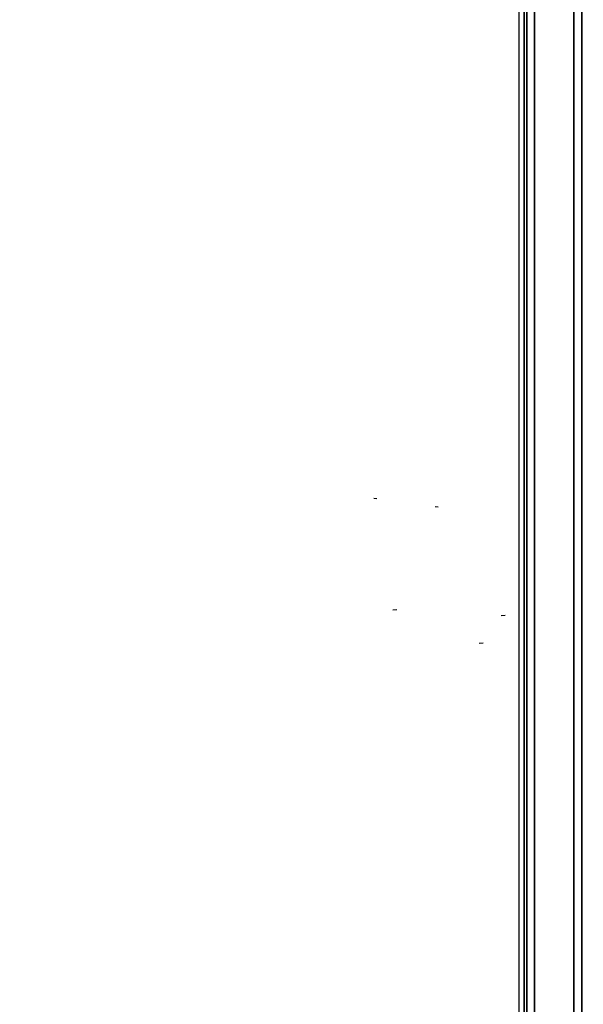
# Model space of a CAD drawing. Header units: millimetres. Extents: x -11430 to 11430, y -488 to 4365.
# Tile 64 of 95: x 1268 to 1304, y 2782 to 2845. Entities that reach past the tile are written whole.
import ezdxf

# ---------------------------------------------------------------- set-up
doc = ezdxf.new("R2010")
doc.units = ezdxf.units.MM
doc.header["$LTSCALE"] = 15
for name, color, linetype, lineweight in [('_Sichtbarkanten', 7, 'Continuous', 25), ('Bemaßung (ISO)', 7, 'Continuous', 25), ('Sichtbar schmal (ISO)', 7, 'Continuous', 35)]:
    doc.layers.add(name, color=color, linetype=linetype, lineweight=lineweight)
doc.styles.add('Notiztext (ISO)', font='verdana.ttf')
doc.dimstyles.new('wedi USA', dxfattribs={"dimscale": 15, "dimtxt": 2.5, "dimasz": 4, "dimexe": 2, "dimexo": 0.8, "dimgap": 0.3, "dimtad": 1, "dimdec": 1, "dimrnd": 1e-08, "dimtxsty": 'Notiztext (ISO)', "dimcen": 0.09, "dimclrd": 7, "dimclre": 7, "dimclrt": 256, "dimadec": 0, "dimazin": 2, "dimtfac": 0.6, "dimtmove": 0, "dimatfit": 3, "dimfxl": 1, "dimtolj": 1, "dimlwd": -1, "dimlwe": -1, "dimarcsym": 0})

# ---------------------------------------------------------------- blocks, each defined once
blk = doc.blocks.new('*D115')
at = {"layer": 'Bemaßung (ISO)', "color": 7, "transparency": 16777216}
for p, q in [((1293.259, 3092.426), (930.259, 3092.426)), ((960.259, 2453.763), (960.259, 3032.426)), ((1293.259, 2393.763), (930.259, 2393.763))]:
    blk.add_line(p, q, dxfattribs=at)
for points in [[(950.259, 3032.426), (970.259, 3032.426), (960.259, 3092.426)], [(950.259, 2453.763), (970.259, 2453.763), (960.259, 2393.763)]]:
    blk.add_solid(points, dxfattribs=at)
at = {"layer": 'Defpoints', "color": 0, "transparency": 16777216}
for p in [(960.259, 3092.426), (1305.259, 3092.426), (1305.259, 2393.763)]:
    blk.add_point(p, dxfattribs=at)
at = {"layer": 'Bemaßung (ISO)', "transparency": 16777216, "insert": (906.948, 2568.173), "char_height": 37.5, "attachment_point": 1, "rotation": 90, "style": 'Notiztext (ISO)'}
blk.add_mtext('\\A1;\\fVerdana|b0|i0;\\H37.3096;700 [27 1/2]"', dxfattribs=at)

msp = doc.modelspace()

# ---------------------------------------------------------------- linework, layer by layer
at = {"layer": '_Sichtbarkanten'}
for p, q in [((1299.751, 2396.095), (1299.751, 3090.095)), ((1290.647, 2814.16), (1290.448, 2814.187)), ((1294.566, 2813.637), (1294.368, 2813.664)), ((1291.675, 2807.073), (1291.931, 2807.082)), ((1298.598, 2806.718), (1298.855, 2806.731)), ((1297.194, 2804.929), (1297.448, 2804.966))]:
    msp.add_line(p, q, dxfattribs=at)
at = {"layer": 'Sichtbar schmal (ISO)'}
for p, q in [((1300.076, 3090.61), (1300.076, 2395.579)), ((1300.242, 2395.745), (1300.242, 3090.444)), ((1300.742, 3090.444), (1300.742, 2395.745)), ((1303.259, 2395.763), (1303.259, 3090.426)), ((1303.759, 3090.426), (1303.759, 2395.763))]:
    msp.add_line(p, q, dxfattribs=at)

# ---------------------------------------------------------------- dimensions: what is measured, and where the dimension line sits
at = {"layer": 'Bemaßung (ISO)', "color": 7}
dim = msp.add_linear_dim(base=(960.259, 3092.426), p1=(1305.259, 2393.763), p2=(1305.259, 3092.426), angle=270, text='\\fVerdana|b0|i0;\\H37.3096;<>"', dimstyle='wedi USA', override={"dimgap": 0.3, "dimdec": 1, "dimlfac": 1.001914, "dimtol": 0, "dimlim": 0, "dimtp": 0, "dimtm": 0, "dimtdec": 2, "dimtofl": 0, "dimatfit": 1}, dxfattribs=at)
dim.commit()
dim.dimension.update_dxf_attribs({"geometry": '*D115', "text_midpoint": (960.259, 2743.095), "dimtype": 160})

doc.saveas('drawing.dxf')
